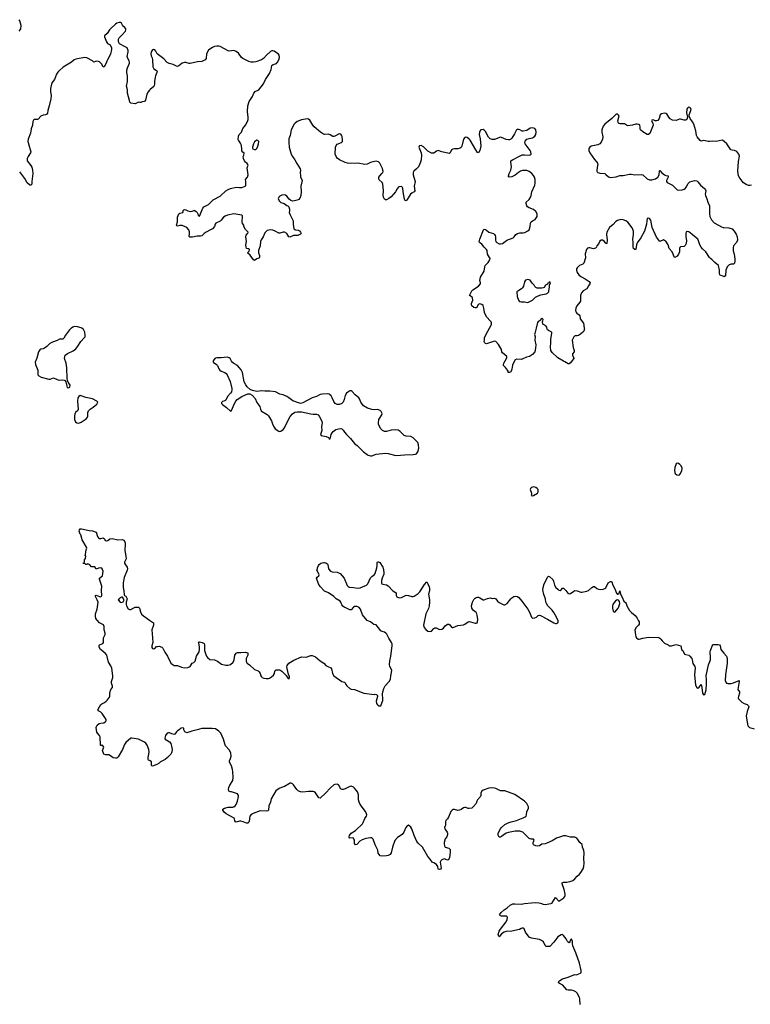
# Model space of a CAD drawing. Header units: inches. Extents: x 1933542 to 2138349, y 524876 to 666658.
# Tile 19 of 81: x 2017739 to 2030464, y 558234 to 575368. Entities that reach past the tile are written whole.
import ezdxf

# ---------------------------------------------------------------- set-up
doc = ezdxf.new("R2010")
doc.units = ezdxf.units.IN
doc.header["$MEASUREMENT"] = 0
for name, color, linetype in [('C0516', 7, 'Continuous'), ('C0517', 7, 'Continuous'), ('C0525', 7, 'Continuous'), ('C0526', 7, 'Continuous'), ('C0527', 7, 'Continuous'), ('C0536', 7, 'Continuous'), ('C0537', 7, 'Continuous')]:
    doc.layers.add(name, color=color, linetype=linetype)

msp = doc.modelspace()

# ---------------------------------------------------------------- linework, layer by layer
at = {"layer": 'C0516', "color": 6}
for points, elevation in [([(2018638, 570000), (2018609, 569971), (2018539, 569881), (2018510, 569829), (2018490, 569806), (2018430, 569811), (2018390, 569788), (2018310, 569758), (2018267, 569733), (2018210, 569681), (2018170, 569652), (2018150, 569643), (2018110, 569635), (2018090, 569623), (2018069, 569591), (2018040, 569480), (2018011, 569410), (2018013, 569370), (2018058, 569270), (2018054, 569190), (2018072, 569170), (2018114, 569150), (2018248, 569112), (2018270, 569112), (2018330, 569134), (2018390, 569105), (2018410, 569100), (2018430, 569097), (2018483, 569103), (2018516, 569096), (2018528, 569088), (2018544, 569064), (2018559, 568990), (2018568, 568970), (2018590, 568959), (2018610, 568976), (2018616, 569010), (2018582, 569062), (2018572, 569092), (2018566, 569126), (2018560, 569310), (2018548, 569390), (2018519, 569470), (2018523, 569510), (2018534, 569530), (2018570, 569560), (2018673, 569607), (2018717, 569643), (2018752, 569688), (2018804, 569770), (2018865, 569830), (2018877, 569850), (2018881, 569870), (2018873, 569933), (2018850, 569975), (2018819, 570000)], 300), ([(2020000, 562478), (2019985, 562485), (2019975, 562495), (2019975, 562530), (2019990, 562590), (2019993, 562630), (2019987, 562670), (2019962, 562742), (2019937, 562777), (2019915, 562795), (2019807, 562847), (2019690, 562867), (2019676, 562864), (2019588, 562792), (2019564, 562756), (2019530, 562667), (2019457, 562543), (2019430, 562517), (2019410, 562516), (2019370, 562525), (2019321, 562561), (2019290, 562574), (2019233, 562573), (2019205, 562585), (2019184, 562650), (2019202, 562710), (2019190, 562735), (2019170, 562744), (2019150, 562735), (2019146, 562746), (2019138, 562890), (2019130, 562910), (2019095, 562950), (2019084, 562970), (2019073, 563050), (2019078, 563070), (2019090, 563090), (2019122, 563118), (2019150, 563128), (2019206, 563134), (2019230, 563147), (2019243, 563170), (2019243, 563190), (2019235, 563210), (2019176, 563296), (2019150, 563318), (2019115, 563335), (2019103, 563350), (2019107, 563370), (2019155, 563450), (2019170, 563464), (2019214, 563486), (2019247, 563510), (2019267, 563530), (2019302, 563578), (2019307, 563593), (2019310, 563652), (2019324, 563710), (2019356, 563750), (2019358, 563770), (2019340, 563820), (2019338, 563850), (2019359, 563921), (2019362, 563950), (2019343, 564083), (2019325, 564125), (2019288, 564188), (2019258, 564310), (2019230, 564345), (2019148, 564410), (2019124, 564450), (2019121, 564470), (2019132, 564488), (2019185, 564515), (2019196, 564530), (2019197, 564610), (2019227, 564670), (2019230, 564690), (2019213, 564750), (2019212, 564810), (2019196, 564836), (2019130, 564875), (2019090, 564917), (2019066, 564950), (2019058, 564990), (2019062, 565030), (2019088, 565112), (2019105, 565230), (2019091, 565270), (2019059, 565330), (2019060, 565350), (2019070, 565355), (2019130, 565330), (2019150, 565327), (2019164, 565336), (2019171, 565350), (2019165, 565435), (2019167, 565513), (2019128, 565630), (2019132, 565650), (2019181, 565690), (2019190, 565730), (2019192, 565770), (2019174, 565814), (2019150, 565829), (2019114, 565826), (2019070, 565809), (2019048, 565848), (2018990, 565849), (2018960, 565880), (2018936, 565896), (2018922, 565898), (2018910, 565889), (2018890, 565889), (2018882, 565902), (2018847, 565907), (2018850, 565914), (2018862, 565918), (2018867, 565933), (2018869, 565970), (2018888, 565992), (2018889, 566030), (2018882, 566050), (2018883, 566063), (2018896, 566144), (2018908, 566170), (2018902, 566190), (2018830, 566318), (2018805, 566405), (2018790, 566415), (2018784, 566430), (2018775, 566470), (2018778, 566490), (2018790, 566507), (2018814, 566510), (2018950, 566478), (2019010, 566472), (2019070, 566450), (2019097, 566377), (2019114, 566354), (2019130, 566342), (2019150, 566340), (2019191, 566351), (2019214, 566334), (2019227, 566307), (2019250, 566298), (2019276, 566304), (2019310, 566332), (2019350, 566341), (2019450, 566316), (2019530, 566323), (2019551, 566310), (2019574, 566270), (2019579, 566250), (2019570, 566130), (2019590, 566030), (2019591, 565989), (2019567, 565930), (2019567, 565910), (2019580, 565880), (2019610, 565841), (2019614, 565810), (2019610, 565789), (2019557, 565663), (2019544, 565570), (2019542, 565490), (2019553, 565430), (2019557, 565357), (2019566, 565346), (2019590, 565336), (2019610, 565290), (2019591, 565230), (2019591, 565190), (2019599, 565170), (2019630, 565114), (2019650, 565103), (2019675, 565105), (2019725, 565135), (2019750, 565143), (2019810, 565144), (2019828, 565128), (2019842, 565062), (2019862, 565022), (2019893, 564993), (2020000, 564918)], 200)]:
    msp.add_lwpolyline(points, dxfattribs=dict(at, elevation=elevation))
for points, elevation in [([(2018790, 568827), (2018767, 568813), (2018754, 568786), (2018746, 568730), (2018755, 568585), (2018751, 568569), (2018710, 568530), (2018697, 568510), (2018691, 568469), (2018694, 568410), (2018710, 568373), (2018734, 568354), (2018770, 568347), (2018810, 568364), (2018882, 568410), (2018903, 568430), (2018918, 568450), (2018925, 568470), (2018927, 568530), (2018940, 568560), (2018968, 568592), (2019017, 568623), (2019083, 568677), (2019100, 568710), (2019085, 568730), (2019010, 568772), (2018891, 568791), (2018810, 568825)], 300), ([(2019510, 565319), (2019492, 565310), (2019483, 565297), (2019454, 565270), (2019492, 565232), (2019510, 565225), (2019540, 565240), (2019558, 565270), (2019530, 565318)], 200)]:
    msp.add_lwpolyline(points, close=True, dxfattribs=dict(at, elevation=elevation))
at = {"layer": 'C0517', "color": 6}
for points, elevation in [([(2017733, 575170), (2017749, 575190), (2017759, 575210), (2017765, 575265), (2017742, 575350), (2017730, 575368)], 200), ([(2020000, 574141), (2019975, 574110), (2019956, 574070), (2019930, 573969), (2019913, 573947), (2019870, 573939), (2019850, 573926), (2019830, 573925), (2019810, 573933), (2019750, 573905), (2019673, 573913), (2019658, 573930), (2019650, 573961), (2019619, 574090), (2019614, 574150), (2019601, 574210), (2019617, 574290), (2019615, 574390), (2019605, 574450), (2019607, 574490), (2019617, 574530), (2019651, 574610), (2019653, 574630), (2019646, 574650), (2019620, 574690), (2019614, 574710), (2019613, 574730), (2019628, 574808), (2019628, 574830), (2019610, 574876), (2019590, 574891), (2019477, 574950), (2019463, 574970), (2019458, 574990), (2019462, 575030), (2019472, 575050), (2019521, 575099), (2019581, 575170), (2019590, 575190), (2019587, 575210), (2019572, 575230), (2019545, 575250), (2019530, 575270), (2019510, 575309), (2019497, 575317), (2019470, 575322), (2019430, 575308), (2019405, 575290), (2019325, 575215), (2019303, 575190), (2019263, 575130), (2019215, 575090), (2019216, 575070), (2019250, 574981), (2019270, 574956), (2019314, 574930), (2019337, 574877), (2019338, 574850), (2019319, 574770), (2019270, 574669), (2019254, 574646), (2019251, 574630), (2019210, 574542), (2019190, 574555), (2019172, 574592), (2019130, 574634), (2019110, 574643), (2019074, 574646), (2019057, 574643), (2019030, 574628), (2019008, 574650), (2018910, 574704), (2018868, 574708), (2018718, 574682), (2018686, 574670), (2018643, 574630), (2018499, 574541), (2018430, 574485), (2018403, 574457), (2018381, 574419), (2018348, 574330), (2018298, 574270), (2018276, 574170), (2018278, 574110), (2018287, 574050), (2018282, 573990), (2018253, 573867), (2018228, 573790), (2018221, 573739), (2018210, 573724), (2018190, 573711), (2018150, 573705), (2018110, 573690), (2018061, 573639), (2018050, 573634), (2018007, 573633), (2017990, 573630), (2017979, 573621), (2017966, 573594), (2017961, 573530), (2017942, 573470), (2017929, 573391), (2017886, 573290), (2017882, 573250), (2017885, 573230), (2017907, 573170), (2017919, 573110), (2017933, 573070), (2017930, 573050), (2017888, 572990), (2017870, 572950), (2017870, 572910), (2017935, 572830), (2017950, 572801), (2017962, 572750), (2017966, 572690), (2017948, 572552), (2017950, 572508), (2017934, 572486), (2017914, 572486), (2017870, 572530), (2017826, 572606), (2017739, 572719)], 200), ([(2018819, 570000), (2018810, 570007), (2018746, 570026), (2018690, 570028), (2018662, 570018), (2018639, 570001), (2018638, 570000)], 300)]:
    msp.add_lwpolyline(points, dxfattribs=dict(at, elevation=elevation))
at = {"layer": 'C0525', "color": 6, "elevation": 200}
for points in [[(2027500, 558230), (2027495, 558330), (2027490, 558354), (2027447, 558430), (2027425, 558450), (2027390, 558470), (2027350, 558480), (2027290, 558481), (2027270, 558489), (2027199, 558570), (2027150, 558593), (2027125, 558610), (2027129, 558630), (2027145, 558650), (2027190, 558680), (2027290, 558708), (2027390, 558747), (2027410, 558752), (2027432, 558748), (2027449, 558751), (2027475, 558765), (2027505, 558775), (2027518, 558790), (2027518, 558822), (2027491, 558951), (2027426, 559130), (2027374, 559250), (2027366, 559294), (2027369, 559330), (2027350, 559375), (2027330, 559358), (2027321, 559319), (2027310, 559306), (2027290, 559317), (2027280, 559330), (2027255, 559375), (2027211, 559431), (2027190, 559448), (2027170, 559446), (2027110, 559406), (2027042, 559318), (2026970, 559242), (2026910, 559242), (2026890, 559255), (2026860, 559320), (2026826, 559346), (2026790, 559363), (2026650, 559385), (2026610, 559401), (2026550, 559490), (2026523, 559550), (2026510, 559558), (2026490, 559560), (2026470, 559553), (2026445, 559535), (2026310, 559510), (2026210, 559499), (2026176, 559490), (2026130, 559460), (2026090, 559409), (2026076, 559430), (2026074, 559450), (2026090, 559510), (2026110, 559542), (2026213, 559670), (2026229, 559710), (2026233, 559750), (2026218, 559770), (2026130, 559768), (2026113, 559773), (2026095, 559790), (2026127, 559833), (2026179, 559881), (2026230, 559913), (2026280, 559960), (2026330, 559981), (2026365, 559985), (2026470, 559978), (2026529, 559991), (2026654, 560000)], [(2026781, 560000), (2026810, 559994), (2026856, 559976), (2026892, 559972), (2026990, 559989), (2027010, 559996), (2027013, 560000)]]:
    msp.add_lwpolyline(points, dxfattribs=at)
at = {"layer": 'C0526', "color": 6, "elevation": 200}
for points in [[(2026733, 570000), (2026709, 569910), (2026706, 569890), (2026719, 569850), (2026711, 569790), (2026728, 569708), (2026725, 569650), (2026710, 569590), (2026670, 569543), (2026615, 569510), (2026565, 569495), (2026490, 569460), (2026470, 569455), (2026400, 569460), (2026371, 569449), (2026345, 569410), (2026323, 569357), (2026310, 569286), (2026298, 569250), (2026290, 569238), (2026270, 569226), (2026249, 569229), (2026249, 569250), (2026235, 569270), (2026198, 569318), (2026164, 569350), (2026163, 569370), (2026170, 569390), (2026218, 569470), (2026225, 569490), (2026222, 569510), (2026145, 569570), (2026137, 569590), (2026132, 569630), (2026077, 569717), (2026030, 569766), (2026010, 569773), (2025870, 569725), (2025850, 569734), (2025834, 569750), (2025829, 569770), (2025834, 569790), (2025833, 569830), (2025839, 569850), (2025890, 569950), (2025919, 570000)], [(2027572, 570000), (2027573, 569990), (2027566, 569950), (2027547, 569930), (2027505, 569895), (2027470, 569875), (2027450, 569867), (2027415, 569865), (2027401, 569859), (2027391, 569849), (2027362, 569790), (2027381, 569661), (2027397, 569610), (2027396, 569590), (2027366, 569554), (2027365, 569530), (2027387, 569490), (2027391, 569470), (2027360, 569440), (2027330, 569395), (2027310, 569382), (2027290, 569378), (2027236, 569416), (2027210, 569427), (2027110, 569485), (2027010, 569577), (2026988, 569610), (2026981, 569670), (2026990, 569750), (2026990, 569810), (2027009, 569910), (2027006, 569926), (2026997, 569937), (2026950, 569957), (2026934, 569970), (2026923, 569990), (2026921, 570000)], [(2020000, 564918), (2020068, 564870), (2020070, 564850), (2020067, 564830), (2020041, 564750), (2020054, 564614), (2020056, 564530), (2020041, 564470), (2020042, 564442), (2020050, 564427), (2020070, 564420), (2020090, 564428), (2020122, 564458), (2020137, 564463), (2020170, 564465), (2020212, 564452), (2020232, 564432), (2020265, 564365), (2020316, 564290), (2020370, 564173), (2020410, 564139), (2020430, 564132), (2020490, 564131), (2020559, 564099), (2020610, 564087), (2020670, 564094), (2020707, 564110), (2020745, 564170), (2020770, 564183), (2020794, 564206), (2020821, 564290), (2020864, 564370), (2020873, 564410), (2020873, 564453), (2020859, 564519), (2020852, 564530), (2020858, 564542), (2020870, 564544), (2020917, 564530), (2020951, 564511), (2020957, 564490), (2020960, 564390), (2020979, 564319), (2020991, 564291), (2021010, 564267), (2021050, 564233), (2021130, 564227), (2021183, 564203), (2021230, 564169), (2021256, 564156), (2021330, 564138), (2021370, 564134), (2021410, 564149), (2021457, 564190), (2021473, 564230), (2021485, 564310), (2021496, 564330), (2021510, 564344), (2021530, 564354), (2021550, 564356), (2021590, 564355), (2021670, 564362), (2021690, 564359), (2021710, 564350), (2021715, 564330), (2021712, 564310), (2021686, 564250), (2021682, 564210), (2021690, 564184), (2021700, 564170), (2021742, 564142), (2021830, 564061), (2021890, 564035), (2021910, 564021), (2021929, 563990), (2021940, 563950), (2021952, 563932), (2021964, 563924), (2021991, 563911), (2022030, 563903), (2022070, 563905), (2022090, 563912), (2022124, 563930), (2022160, 563960), (2022174, 563990), (2022181, 564030), (2022190, 564042), (2022208, 564052), (2022250, 564057), (2022272, 564052), (2022306, 564030), (2022378, 563958), (2022410, 563911), (2022423, 563903), (2022430, 563892), (2022436, 563930), (2022414, 563994), (2022393, 564107), (2022400, 564130), (2022429, 564171), (2022515, 564225), (2022650, 564280), (2022730, 564276), (2022790, 564299), (2022810, 564304), (2022830, 564302), (2022890, 564281), (2022970, 564213), (2023035, 564170), (2023073, 564130), (2023107, 564110), (2023156, 564090), (2023172, 564070), (2023185, 563990), (2023210, 563948), (2023350, 563849), (2023398, 563838), (2023408, 563828), (2023420, 563800), (2023437, 563777), (2023490, 563730), (2023510, 563720), (2023570, 563714), (2023730, 563648), (2023910, 563628), (2023930, 563630), (2023948, 563628), (2023960, 563620), (2023968, 563608), (2023970, 563590), (2023948, 563510), (2023951, 563471), (2023970, 563446), (2023990, 563431), (2024010, 563426), (2024029, 563431), (2024037, 563443), (2024061, 563519), (2024065, 563550), (2024059, 563630), (2024065, 563670), (2024082, 563730), (2024106, 563774), (2024176, 563850), (2024196, 563890), (2024201, 563950), (2024215, 564010), (2024219, 564050), (2024187, 564110), (2024177, 564150), (2024184, 564210), (2024204, 564290), (2024228, 564470), (2024225, 564505), (2024216, 564530), (2024167, 564607), (2024133, 564673), (2024114, 564694), (2024090, 564710), (2024050, 564720), (2024030, 564731), (2023950, 564835), (2023904, 564844), (2023850, 564888), (2023790, 564916), (2023711, 565011), (2023673, 565110), (2023650, 565140), (2023630, 565151), (2023610, 565156), (2023570, 565156), (2023550, 565147), (2023510, 565099), (2023490, 565098), (2023430, 565130), (2023390, 565143), (2023365, 565165), (2023347, 565187), (2023334, 565230), (2023320, 565250), (2023250, 565290), (2023208, 565328), (2023116, 565396), (2023050, 565426), (2022970, 565502), (2022944, 565550), (2022909, 565650), (2022918, 565670), (2022948, 565690), (2022955, 565710), (2022922, 565782), (2022906, 565790), (2022922, 565798), (2022928, 565812), (2022928, 565828), (2022943, 565870), (2022957, 565890), (2022984, 565910), (2023030, 565925), (2023050, 565925), (2023070, 565918), (2023090, 565906), (2023103, 565890), (2023116, 565810), (2023150, 565773), (2023182, 565762), (2023270, 565756), (2023320, 565730), (2023389, 565650), (2023444, 565524), (2023470, 565496), (2023491, 565491), (2023550, 565490), (2023630, 565478), (2023670, 565483), (2023710, 565498), (2023782, 565530), (2023802, 565550), (2023850, 565656), (2023870, 565680), (2023913, 565707), (2023928, 565730), (2023959, 565830), (2023964, 565870), (2023962, 565918), (2023970, 565936), (2023990, 565936), (2024010, 565921), (2024064, 565844), (2024070, 565830), (2024083, 565750), (2024080, 565720), (2024050, 565650), (2024041, 565610), (2024038, 565570), (2024042, 565562), (2024049, 565549), (2024063, 565543), (2024130, 565532), (2024156, 565516), (2024238, 565430), (2024293, 565393), (2024296, 565350), (2024307, 565327), (2024350, 565306), (2024386, 565314), (2024470, 565353), (2024510, 565350), (2024570, 565328), (2024590, 565328), (2024610, 565336), (2024677, 565383), (2024708, 565412), (2024790, 565540), (2024830, 565586), (2024850, 565551), (2024870, 565501), (2024877, 565470), (2024874, 565430), (2024861, 565370), (2024877, 565270), (2024877, 565230), (2024869, 565170), (2024856, 565124), (2024813, 565027), (2024770, 564830), (2024782, 564790), (2024810, 564755), (2024850, 564729), (2024890, 564724), (2024910, 564730), (2024950, 564772), (2024970, 564784), (2024990, 564784), (2025050, 564758), (2025090, 564763), (2025118, 564782), (2025150, 564818), (2025190, 564851), (2025211, 564850), (2025230, 564836), (2025259, 564799), (2025271, 564791), (2025290, 564790), (2025372, 564828), (2025470, 564840), (2025492, 564850), (2025550, 564889), (2025567, 564893), (2025590, 564890), (2025670, 564867), (2025690, 564866), (2025706, 564874), (2025712, 564888), (2025716, 564930), (2025708, 565008), (2025702, 565030), (2025688, 565050), (2025642, 565090), (2025625, 565110), (2025614, 565130), (2025609, 565170), (2025625, 565230), (2025650, 565276), (2025670, 565302), (2025690, 565316), (2025710, 565319), (2025730, 565318), (2025750, 565310), (2025810, 565273), (2025830, 565274), (2025884, 565296), (2025930, 565307), (2025970, 565297), (2026010, 565300), (2026030, 565291), (2026061, 565250), (2026088, 565228), (2026150, 565195), (2026170, 565187), (2026190, 565185), (2026230, 565209), (2026290, 565290), (2026312, 565310), (2026347, 565330), (2026370, 565337), (2026410, 565333), (2026430, 565316), (2026484, 565250), (2026587, 565110), (2026616, 565056), (2026650, 564974), (2026662, 564962), (2026676, 564956), (2026710, 564957), (2026738, 564970), (2026770, 564998), (2026790, 565006), (2026810, 565000), (2026930, 564939), (2027044, 564870), (2027070, 564862), (2027090, 564862), (2027112, 564870), (2027120, 564890), (2027115, 564910), (2027087, 564970), (2027041, 565050), (2027011, 565091), (2026938, 565170), (2026912, 565210), (2026905, 565230), (2026896, 565290), (2026868, 565368), (2026850, 565449), (2026853, 565490), (2026873, 565550), (2026910, 565615), (2026930, 565667), (2026941, 565679), (2026950, 565685), (2026970, 565673), (2027025, 565625), (2027037, 565597), (2027053, 565530), (2027077, 565490), (2027110, 565458), (2027130, 565442), (2027150, 565435), (2027170, 565447), (2027190, 565475), (2027210, 565476), (2027250, 565437), (2027288, 565388), (2027310, 565379), (2027330, 565382), (2027390, 565425), (2027410, 565433), (2027450, 565432), (2027510, 565409), (2027530, 565406), (2027618, 565422), (2027645, 565435), (2027705, 565490), (2027730, 565506), (2027750, 565506), (2027790, 565470), (2027817, 565457), (2027850, 565451), (2027901, 565459), (2027930, 565470), (2027950, 565484), (2027990, 565570), (2028030, 565593), (2028042, 565590), (2028050, 565585), (2028068, 565530), (2028104, 565464), (2028131, 565390), (2028150, 565366), (2028158, 565370), (2028178, 565390), (2028188, 565410), (2028190, 565432), (2028201, 565370), (2028230, 565321), (2028263, 565250), (2028290, 565225), (2028299, 565210), (2028314, 565170), (2028358, 565090), (2028393, 565050), (2028458, 564998), (2028493, 564953), (2028519, 564910), (2028525, 564890), (2028526, 564850), (2028516, 564830), (2028474, 564790), (2028455, 564750), (2028463, 564663), (2028470, 564630), (2028482, 564610), (2028510, 564590), (2028530, 564590), (2028590, 564606), (2028690, 564621), (2028870, 564615), (2028890, 564606), (2028908, 564590), (2028930, 564560), (2028970, 564521), (2029030, 564491), (2029050, 564475), (2029070, 564471), (2029090, 564473), (2029170, 564493), (2029251, 564470), (2029264, 564410), (2029291, 564390), (2029319, 564330), (2029339, 564319), (2029390, 564308), (2029410, 564295), (2029445, 564250), (2029453, 564230), (2029462, 564162), (2029495, 564115), (2029504, 564090), (2029494, 563970), (2029506, 563790), (2029530, 563750), (2029550, 563738), (2029570, 563751), (2029610, 563797), (2029621, 563750), (2029629, 563650), (2029650, 563618), (2029670, 563625), (2029692, 563708), (2029702, 563810), (2029703, 563890), (2029693, 563950), (2029737, 564143), (2029770, 564230), (2029772, 564268), (2029765, 564370), (2029770, 564392), (2029810, 564494), (2029822, 564498), (2029902, 564498), (2029928, 564488), (2029937, 564470), (2029949, 564410), (2030000, 564347)], [(2027013, 560000), (2027070, 560095), (2027130, 560027), (2027216, 560090), (2027232, 560110), (2027238, 560130), (2027237, 560150), (2027219, 560230), (2027184, 560330), (2027189, 560350), (2027210, 560357), (2027270, 560361), (2027343, 560377), (2027370, 560387), (2027410, 560415), (2027450, 560465), (2027490, 560500), (2027510, 560527), (2027551, 560590), (2027565, 560630), (2027572, 560690), (2027564, 560770), (2027570, 560870), (2027563, 560910), (2027540, 560970), (2027533, 561013), (2027493, 561050), (2027462, 561102), (2027443, 561123), (2027410, 561140), (2027330, 561145), (2027250, 561167), (2027210, 561165), (2027090, 561123), (2027010, 561077), (2026922, 561038), (2026890, 561028), (2026830, 561020), (2026790, 560994), (2026752, 560988), (2026730, 560992), (2026690, 561010), (2026680, 561030), (2026682, 561050), (2026697, 561090), (2026690, 561108), (2026649, 561109), (2026610, 561122), (2026502, 561230), (2026449, 561249), (2026370, 561250), (2026250, 561226), (2026209, 561211), (2026130, 561154), (2026110, 561145), (2026090, 561144), (2026070, 561178), (2026070, 561210), (2026110, 561288), (2026130, 561312), (2026190, 561363), (2026245, 561390), (2026301, 561410), (2026390, 561430), (2026510, 561477), (2026544, 561496), (2026557, 561510), (2026564, 561530), (2026569, 561590), (2026601, 561639), (2026603, 561670), (2026569, 561729), (2026530, 561772), (2026364, 561884), (2026190, 561947), (2026110, 561952), (2026030, 561990), (2026010, 561995), (2025970, 562000), (2025910, 561995), (2025810, 561958), (2025784, 561936), (2025773, 561910), (2025770, 561870), (2025764, 561850), (2025710, 561794), (2025699, 561770), (2025690, 561729), (2025639, 561670), (2025615, 561650), (2025570, 561641), (2025550, 561642), (2025510, 561658), (2025490, 561660), (2025470, 561655), (2025430, 561624), (2025398, 561610), (2025368, 561608), (2025310, 561625), (2025290, 561624), (2025270, 561612), (2025249, 561590), (2025209, 561491), (2025190, 561462), (2025160, 561430), (2025155, 561410), (2025155, 561350), (2025139, 561310), (2025143, 561290), (2025153, 561273), (2025185, 561230), (2025192, 561210), (2025192, 561190), (2025181, 561150), (2025149, 561111), (2025130, 561050), (2025129, 561029), (2025136, 560990), (2025150, 560971), (2025211, 560950), (2025235, 560930), (2025237, 560877), (2025227, 560790), (2025210, 560749), (2025190, 560742), (2025150, 560759), (2025130, 560763), (2025091, 560750), (2025071, 560730), (2025064, 560710), (2025078, 560602), (2025070, 560586), (2025050, 560578), (2025030, 560588), (2025023, 560630), (2024996, 560670), (2024950, 560697), (2024930, 560704), (2024890, 560759), (2024845, 560805), (2024754, 560970), (2024681, 561041), (2024658, 561070), (2024610, 561169), (2024568, 561290), (2024550, 561318), (2024510, 561349), (2024490, 561341), (2024467, 561313), (2024430, 561230), (2024398, 561190), (2024321, 561139), (2024274, 561086), (2024231, 560970), (2024210, 560870), (2024190, 560844), (2024155, 560825), (2024130, 560818), (2024050, 560811), (2024020, 560820), (2023999, 560839), (2023985, 560865), (2023975, 560915), (2023928, 561009), (2023894, 561110), (2023870, 561130), (2023850, 561131), (2023770, 561118), (2023702, 561098), (2023664, 561076), (2023610, 561015), (2023587, 561007), (2023572, 561032), (2023568, 561088), (2023561, 561110), (2023550, 561123), (2023530, 561129), (2023490, 561124), (2023475, 561130), (2023475, 561150), (2023482, 561170), (2023512, 561210), (2023590, 561260), (2023707, 561373), (2023723, 561397), (2023750, 561468), (2023780, 561510), (2023783, 561530), (2023778, 561550), (2023760, 561590), (2023670, 561714), (2023650, 561750), (2023641, 561790), (2023637, 561877), (2023622, 561930), (2023601, 561961), (2023570, 561994), (2023550, 562012), (2023510, 562032), (2023490, 562027), (2023410, 561982), (2023373, 561973), (2023353, 561973), (2023326, 561986), (2023308, 562030), (2023290, 562053), (2023270, 562063), (2023230, 562062), (2023210, 562052), (2023150, 562002), (2023066, 561910), (2022970, 561821), (2022950, 561829), (2022890, 561912), (2022870, 561930), (2022850, 561939), (2022770, 561939), (2022670, 561925), (2022630, 561931), (2022610, 561940), (2022590, 561950), (2022566, 561970), (2022510, 562052), (2022492, 562070), (2022470, 562084), (2022450, 562081), (2022350, 562023), (2022301, 562010), (2022256, 561990), (2022203, 561950), (2022119, 561810), (2022105, 561750), (2022077, 561690), (2022070, 561610), (2022059, 561601), (2022030, 561597), (2021930, 561601), (2021804, 561556), (2021770, 561539), (2021750, 561510), (2021738, 561422), (2021730, 561406), (2021710, 561388), (2021690, 561385), (2021630, 561412), (2021590, 561420), (2021570, 561419), (2021510, 561403), (2021495, 561410), (2021487, 561427), (2021483, 561463), (2021475, 561475), (2021334, 561550), (2021298, 561578), (2021278, 561610), (2021278, 561630), (2021308, 561650), (2021370, 561663), (2021450, 561664), (2021470, 561671), (2021490, 561688), (2021509, 561710), (2021535, 561770), (2021549, 561849), (2021549, 561870), (2021535, 561895), (2021430, 561929), (2021410, 561929), (2021384, 561944), (2021377, 561970), (2021384, 562010), (2021398, 562050), (2021450, 562130), (2021458, 562182), (2021450, 562286), (2021443, 562323), (2021426, 562386), (2021396, 562450), (2021395, 562470), (2021411, 562509), (2021420, 562550), (2021414, 562610), (2021385, 562665), (2021325, 562730), (2021310, 562769), (2021291, 562850), (2021243, 562950), (2021208, 562990), (2021147, 563027), (2021090, 563036), (2020910, 563034), (2020830, 563010), (2020738, 562990), (2020670, 562962), (2020650, 562958), (2020616, 562976), (2020598, 563010), (2020596, 563036), (2020586, 563046), (2020550, 563039), (2020532, 563030), (2020514, 563010), (2020490, 562995), (2020470, 562975), (2020444, 562936), (2020432, 562930), (2020390, 562941), (2020350, 562960), (2020330, 562961), (2020310, 562954), (2020280, 562910), (2020268, 562868), (2020274, 562850), (2020299, 562830), (2020350, 562802), (2020372, 562772), (2020385, 562725), (2020392, 562670), (2020390, 562630), (2020382, 562610), (2020370, 562590), (2020314, 562530), (2020270, 562492), (2020190, 562453), (2020168, 562432), (2020130, 562410), (2020050, 562381), (2020043, 562383), (2020036, 562396), (2020032, 562452), (2020013, 562473), (2020000, 562478)], [(2026654, 560000), (2026730, 560005), (2026780, 560000), (2026781, 560000)]]:
    msp.add_lwpolyline(points, dxfattribs=at)
at = {"layer": 'C0526', "color": 6}
for points, elevation in [([(2021350, 569494), (2021250, 569483), (2021170, 569486), (2021150, 569481), (2021136, 569470), (2021109, 569430), (2021109, 569409), (2021167, 569370), (2021186, 569350), (2021210, 569290), (2021227, 569267), (2021250, 569249), (2021310, 569228), (2021335, 569210), (2021350, 569189), (2021407, 569070), (2021435, 568950), (2021435, 568925), (2021426, 568890), (2021412, 568868), (2021360, 568810), (2021332, 568748), (2021310, 568736), (2021270, 568725), (2021252, 568708), (2021254, 568690), (2021270, 568670), (2021339, 568619), (2021410, 568553), (2021430, 568567), (2021479, 568690), (2021503, 568730), (2021524, 568756), (2021610, 568812), (2021670, 568842), (2021710, 568856), (2021750, 568857), (2021790, 568834), (2021839, 568779), (2021870, 568706), (2021919, 568639), (2021931, 568590), (2021944, 568564), (2021953, 568553), (2022050, 568496), (2022074, 568474), (2022125, 568390), (2022150, 568320), (2022170, 568279), (2022190, 568251), (2022250, 568207), (2022270, 568202), (2022290, 568208), (2022330, 568238), (2022350, 568268), (2022418, 568410), (2022450, 568465), (2022490, 568510), (2022530, 568537), (2022570, 568547), (2022650, 568546), (2022810, 568508), (2022850, 568503), (2022910, 568505), (2022936, 568490), (2022954, 568470), (2023004, 568384), (2023005, 568350), (2022995, 568290), (2023003, 568217), (2022976, 568150), (2022990, 568134), (2023077, 568117), (2023115, 568095), (2023125, 568085), (2023130, 568072), (2023147, 568073), (2023165, 568150), (2023180, 568180), (2023198, 568202), (2023246, 568234), (2023290, 568250), (2023330, 568254), (2023350, 568246), (2023370, 568228), (2023395, 568190), (2023430, 568150), (2023502, 568082), (2023570, 567991), (2023618, 567958), (2023726, 567850), (2023790, 567801), (2023811, 567791), (2023850, 567780), (2023870, 567780), (2023950, 567806), (2024110, 567824), (2024157, 567817), (2024290, 567782), (2024370, 567789), (2024443, 567797), (2024590, 567800), (2024630, 567807), (2024650, 567816), (2024675, 567850), (2024693, 567910), (2024687, 567970), (2024671, 568010), (2024656, 568030), (2024591, 568090), (2024550, 568113), (2024470, 568122), (2024435, 568135), (2024410, 568154), (2024357, 568210), (2024330, 568224), (2024291, 568229), (2024210, 568223), (2024130, 568201), (2024090, 568204), (2024060, 568220), (2024031, 568250), (2024005, 568290), (2023990, 568330), (2023988, 568350), (2023996, 568410), (2024048, 568490), (2024051, 568510), (2024048, 568528), (2024037, 568550), (2024015, 568570), (2023990, 568581), (2023970, 568584), (2023910, 568578), (2023870, 568583), (2023798, 568610), (2023729, 568649), (2023678, 568710), (2023658, 568770), (2023645, 568790), (2023582, 568842), (2023530, 568899), (2023510, 568909), (2023490, 568907), (2023470, 568897), (2023432, 568868), (2023410, 568830), (2023390, 568759), (2023370, 568715), (2023350, 568687), (2023310, 568670), (2023270, 568673), (2023231, 568691), (2023210, 568724), (2023184, 568790), (2023163, 568823), (2023130, 568851), (2023097, 568857), (2023010, 568851), (2022970, 568843), (2022910, 568811), (2022830, 568785), (2022670, 568703), (2022630, 568692), (2022610, 568695), (2022497, 568737), (2022425, 568790), (2022391, 568810), (2022330, 568838), (2022270, 568852), (2022192, 568892), (2022098, 568902), (2022010, 568903), (2021950, 568912), (2021870, 568900), (2021796, 568916), (2021755, 568935), (2021701, 568981), (2021676, 569016), (2021650, 569067), (2021619, 569230), (2021596, 569276), (2021570, 569311), (2021531, 569350), (2021470, 569383), (2021444, 569404), (2021426, 569426), (2021402, 569470), (2021386, 569486)], 300), ([(2029190, 567653), (2029170, 567639), (2029150, 567578), (2029146, 567530), (2029148, 567490), (2029155, 567470), (2029181, 567450), (2029210, 567441), (2029230, 567446), (2029250, 567470), (2029270, 567521), (2029277, 567550), (2029276, 567570), (2029255, 567610), (2029236, 567630), (2029210, 567647)], 300), ([(2026690, 567239), (2026650, 567227), (2026634, 567210), (2026632, 567190), (2026654, 567130), (2026653, 567107), (2026646, 567090), (2026665, 567085), (2026690, 567089), (2026758, 567130), (2026771, 567150), (2026766, 567190), (2026751, 567210), (2026726, 567230)], 300), ([(2028150, 565275), (2028130, 565267), (2028091, 565229), (2028069, 565191), (2028062, 565170), (2028062, 565130), (2028075, 565075), (2028090, 565056), (2028110, 565064), (2028163, 565130), (2028175, 565150), (2028188, 565190), (2028190, 565210), (2028184, 565244), (2028170, 565265)], 200)]:
    msp.add_lwpolyline(points, close=True, dxfattribs=dict(at, elevation=elevation))
at = {"layer": 'C0527', "color": 6, "elevation": 200}
for points in [[(2025919, 570000), (2025942, 570038), (2025955, 570070), (2025954, 570094), (2025948, 570110), (2025932, 570130), (2025872, 570190), (2025850, 570230), (2025833, 570270), (2025825, 570350), (2025810, 570392), (2025789, 570410), (2025770, 570420), (2025750, 570423), (2025725, 570410), (2025700, 570360), (2025690, 570353), (2025670, 570353), (2025650, 570361), (2025615, 570390), (2025606, 570410), (2025606, 570430), (2025630, 570490), (2025626, 570526), (2025618, 570538), (2025574, 570570), (2025616, 570650), (2025630, 570665), (2025732, 570730), (2025766, 570770), (2025766, 570790), (2025755, 570830), (2025766, 570890), (2025830, 570990), (2025838, 571070), (2025846, 571090), (2025897, 571143), (2025926, 571190), (2025930, 571210), (2025922, 571230), (2025887, 571287), (2025880, 571350), (2025870, 571370), (2025826, 571410), (2025790, 571462), (2025748, 571488), (2025744, 571504), (2025750, 571550), (2025817, 571710), (2025830, 571720), (2025850, 571719), (2025870, 571708), (2025910, 571671), (2025990, 571645), (2026009, 571629), (2026020, 571610), (2026026, 571590), (2026026, 571530), (2026033, 571510), (2026049, 571490), (2026090, 571470), (2026113, 571467), (2026148, 571472), (2026192, 571510), (2026224, 571530), (2026335, 571570), (2026353, 571587), (2026382, 571630), (2026410, 571649), (2026450, 571658), (2026510, 571657), (2026535, 571665), (2026590, 571692), (2026610, 571710), (2026619, 571730), (2026628, 571770), (2026633, 571827), (2026646, 571850), (2026670, 571868), (2026714, 571890), (2026750, 571946), (2026753, 571990), (2026730, 572032), (2026690, 572065), (2026610, 572095), (2026584, 572110), (2026569, 572130), (2026557, 572170), (2026561, 572190), (2026610, 572237), (2026632, 572270), (2026648, 572310), (2026660, 572370), (2026710, 572486), (2026715, 572525), (2026714, 572590), (2026705, 572630), (2026690, 572656), (2026661, 572690), (2026610, 572726), (2026570, 572742), (2026530, 572746), (2026498, 572742), (2026461, 572730), (2026429, 572711), (2026370, 572661), (2026310, 572632), (2026265, 572625), (2026255, 572635), (2026253, 572650), (2026264, 572690), (2026292, 572748), (2026307, 572810), (2026290, 572890), (2026295, 572910), (2026323, 572930), (2026430, 572989), (2026490, 573014), (2026530, 573019), (2026610, 573011), (2026630, 573015), (2026649, 573030), (2026640, 573070), (2026630, 573090), (2026541, 573210), (2026535, 573230), (2026543, 573257), (2026572, 573288), (2026610, 573302), (2026670, 573313), (2026690, 573322), (2026710, 573342), (2026726, 573370), (2026732, 573410), (2026727, 573450), (2026710, 573472), (2026670, 573485), (2026630, 573482), (2026570, 573439), (2026510, 573426), (2026488, 573428), (2026450, 573453), (2026430, 573459), (2026403, 573457), (2026389, 573450), (2026359, 573381), (2026311, 573309), (2026290, 573288), (2026270, 573278), (2026250, 573275), (2026210, 573282), (2026130, 573320), (2026110, 573322), (2026010, 573284), (2025970, 573282), (2025950, 573287), (2025930, 573297), (2025905, 573325), (2025850, 573422), (2025830, 573448), (2025810, 573459), (2025771, 573450), (2025754, 573430), (2025745, 573410), (2025742, 573370), (2025756, 573296), (2025770, 573170), (2025750, 573089), (2025730, 573049), (2025710, 573059), (2025681, 573101), (2025587, 573270), (2025570, 573290), (2025530, 573318), (2025510, 573323), (2025490, 573317), (2025470, 573289), (2025442, 573170), (2025430, 573146), (2025410, 573130), (2025370, 573119), (2025310, 573123), (2025283, 573117), (2025259, 573101), (2025235, 573050), (2025218, 573042), (2025090, 573070), (2025030, 573092), (2024999, 573081), (2024950, 573046), (2024930, 573043), (2024913, 573047), (2024850, 573081), (2024770, 573156), (2024730, 573176), (2024705, 573175), (2024695, 573165), (2024691, 573150), (2024734, 573050), (2024739, 573010), (2024732, 572930), (2024720, 572890), (2024682, 572810), (2024650, 572770), (2024606, 572730), (2024593, 572707), (2024592, 572670), (2024622, 572570), (2024624, 572550), (2024612, 572470), (2024620, 572390), (2024608, 572372), (2024569, 572351), (2024548, 572332), (2024490, 572238), (2024470, 572215), (2024450, 572224), (2024443, 572243), (2024415, 572370), (2024410, 572434), (2024404, 572450), (2024390, 572464), (2024350, 572460), (2024330, 572447), (2024313, 572427), (2024284, 572370), (2024210, 572284), (2024170, 572255), (2024130, 572236), (2024110, 572235), (2024090, 572245), (2024077, 572277), (2024071, 572310), (2024076, 572396), (2024065, 572505), (2024054, 572534), (2024002, 572582), (2023992, 572610), (2023996, 572630), (2024009, 572650), (2024049, 572690), (2024062, 572710), (2024069, 572730), (2024066, 572750), (2024058, 572778), (2024012, 572872), (2023990, 572896), (2023950, 572904), (2023890, 572896), (2023850, 572883), (2023790, 572854), (2023750, 572846), (2023630, 572869), (2023504, 572864), (2023450, 572870), (2023410, 572883), (2023309, 572930), (2023270, 572960), (2023248, 572990), (2023235, 573030), (2023240, 573150), (2023250, 573179), (2023270, 573202), (2023341, 573230), (2023359, 573250), (2023362, 573270), (2023353, 573333), (2023341, 573361), (2023330, 573376), (2023310, 573382), (2023301, 573379), (2023230, 573340), (2023210, 573334), (2023190, 573337), (2023144, 573364), (2023114, 573374), (2023050, 573371), (2023030, 573377), (2022978, 573410), (2022870, 573503), (2022846, 573530), (2022790, 573617), (2022770, 573635), (2022750, 573642), (2022650, 573624), (2022570, 573594), (2022536, 573570), (2022518, 573550), (2022469, 573451), (2022447, 573353), (2022428, 573292), (2022425, 573230), (2022435, 573150), (2022467, 573027), (2022490, 572985), (2022533, 572930), (2022566, 572866), (2022626, 572770), (2022630, 572750), (2022622, 572710), (2022627, 572650), (2022630, 572630), (2022653, 572590), (2022658, 572570), (2022637, 572470), (2022644, 572370), (2022637, 572310), (2022617, 572263), (2022598, 572242), (2022570, 572227), (2022525, 572215), (2022490, 572211), (2022461, 572221), (2022430, 572244), (2022390, 572297), (2022370, 572313), (2022350, 572318), (2022307, 572313), (2022270, 572296), (2022250, 572278), (2022242, 572250), (2022266, 572210), (2022289, 572189), (2022348, 572168), (2022390, 572136), (2022410, 572126), (2022426, 572110), (2022441, 572070), (2022440, 572040), (2022431, 572010), (2022448, 571970), (2022503, 571870), (2022502, 571810), (2022515, 571730), (2022530, 571715), (2022542, 571710), (2022590, 571705), (2022610, 571693), (2022630, 571670), (2022639, 571650), (2022637, 571643), (2022630, 571635), (2022585, 571615), (2022510, 571610), (2022444, 571584), (2022428, 571588), (2022390, 571648), (2022350, 571670), (2022330, 571670), (2022270, 571655), (2022250, 571655), (2022190, 571690), (2022150, 571706), (2022110, 571710), (2022050, 571700), (2022030, 571685), (2022010, 571658), (2021981, 571590), (2021944, 571536), (2021933, 571510), (2021925, 571430), (2021898, 571350), (2021901, 571310), (2021914, 571266), (2021913, 571227), (2021903, 571217), (2021870, 571209), (2021830, 571179), (2021810, 571189), (2021753, 571273), (2021709, 571310), (2021738, 571342), (2021741, 571361), (2021740, 571370), (2021730, 571378), (2021710, 571381), (2021690, 571389), (2021682, 571410), (2021676, 571450), (2021688, 571510), (2021680, 571590), (2021682, 571618), (2021698, 571642), (2021712, 571650), (2021718, 571670), (2021670, 571717), (2021643, 571770), (2021641, 571790), (2021619, 571819), (2021615, 571850), (2021622, 571942), (2021617, 571957), (2021606, 571966), (2021467, 571987), (2021356, 571964), (2021315, 571950), (2021289, 571930), (2021250, 571877), (2021230, 571860), (2021156, 571830), (2021144, 571810), (2021133, 571770), (2021095, 571730), (2021065, 571710), (2020987, 571673), (2020953, 571647), (2020914, 571606), (2020890, 571599), (2020830, 571603), (2020750, 571585), (2020705, 571585), (2020693, 571593), (2020699, 571650), (2020696, 571676), (2020684, 571710), (2020651, 571751), (2020570, 571787), (2020530, 571789), (2020490, 571775), (2020478, 571778), (2020469, 571790), (2020488, 571852), (2020490, 571930), (2020510, 571990), (2020530, 572004), (2020578, 572010), (2020589, 572031), (2020589, 572050), (2020599, 572061), (2020610, 572067), (2020630, 572062), (2020670, 572039), (2020710, 572030), (2020744, 572036), (2020770, 572048), (2020790, 572045), (2020810, 572030), (2020828, 572010), (2020840, 571990), (2020850, 571962), (2020870, 571951), (2020890, 571991), (2020910, 572050), (2020930, 572090), (2020948, 572110), (2021030, 572150), (2021110, 572231), (2021230, 572295), (2021329, 572391), (2021370, 572415), (2021410, 572432), (2021512, 572452), (2021570, 572446), (2021608, 572450), (2021664, 572470), (2021675, 572485), (2021677, 572550), (2021670, 572590), (2021709, 572630), (2021721, 572670), (2021703, 572790), (2021717, 572837), (2021714, 572850), (2021703, 572863), (2021670, 572889), (2021653, 572910), (2021635, 572950), (2021633, 572987), (2021644, 573010), (2021648, 573048), (2021623, 573063), (2021610, 573086), (2021609, 573130), (2021595, 573195), (2021582, 573222), (2021550, 573269), (2021546, 573286), (2021550, 573342), (2021562, 573370), (2021605, 573410), (2021627, 573473), (2021670, 573535), (2021704, 573596), (2021716, 573630), (2021721, 573670), (2021705, 573770), (2021711, 573870), (2021737, 573943), (2021796, 574030), (2021816, 574090), (2021840, 574120), (2021902, 574150), (2021986, 574250), (2022023, 574330), (2022091, 574430), (2022116, 574504), (2022129, 574571), (2022151, 574589), (2022212, 574608), (2022232, 574628), (2022254, 574670), (2022264, 574710), (2022260, 574750), (2022247, 574770), (2022170, 574819), (2022150, 574826), (2022130, 574826), (2022110, 574814), (2022039, 574750), (2021984, 574690), (2021951, 574669), (2021850, 574632), (2021814, 574626), (2021770, 574628), (2021730, 574638), (2021627, 574690), (2021604, 574710), (2021550, 574786), (2021510, 574816), (2021470, 574830), (2021390, 574822), (2021370, 574826), (2021230, 574901), (2021208, 574908), (2021170, 574908), (2021130, 574899), (2021096, 574884), (2021050, 574856), (2021030, 574838), (2020990, 574776), (2020984, 574690), (2020972, 574670), (2020958, 574662), (2020910, 574641), (2020836, 574636), (2020710, 574607), (2020690, 574605), (2020630, 574623), (2020610, 574622), (2020569, 574610), (2020510, 574565), (2020490, 574556), (2020470, 574558), (2020410, 574591), (2020345, 574605), (2020310, 574621), (2020250, 574686), (2020154, 574754), (2020135, 574775), (2020110, 574820), (2020090, 574845), (2020070, 574852), (2020062, 574850), (2020050, 574844), (2020031, 574810), (2020025, 574770), (2020030, 574738), (2020045, 574705), (2020054, 574670), (2020057, 574550), (2020074, 574514), (2020122, 574482), (2020133, 574470), (2020130, 574450), (2020103, 574390), (2020098, 574370), (2020088, 574290), (2020088, 574250), (2020081, 574219), (2020074, 574206), (2020010, 574153), (2020000, 574141)], [(2030000, 573255), (2029971, 573269), (2029870, 573246), (2029810, 573256), (2029753, 573247), (2029732, 573248), (2029656, 573264), (2029610, 573255), (2029590, 573264), (2029538, 573330), (2029527, 573350), (2029513, 573433), (2029478, 573550), (2029458, 573590), (2029416, 573650), (2029397, 573690), (2029398, 573710), (2029427, 573790), (2029431, 573810), (2029422, 573830), (2029410, 573840), (2029390, 573843), (2029381, 573839), (2029369, 573830), (2029357, 573810), (2029350, 573750), (2029371, 573670), (2029357, 573630), (2029341, 573619), (2029310, 573620), (2029250, 573637), (2029230, 573635), (2029170, 573614), (2029110, 573622), (2029070, 573644), (2029047, 573670), (2029010, 573728), (2028997, 573737), (2028970, 573744), (2028917, 573730), (2028896, 573710), (2028876, 573650), (2028850, 573616), (2028830, 573607), (2028806, 573606), (2028770, 573623), (2028750, 573622), (2028745, 573610), (2028765, 573565), (2028769, 573530), (2028713, 573390), (2028690, 573370), (2028670, 573368), (2028590, 573416), (2028550, 573450), (2028543, 573470), (2028545, 573495), (2028540, 573530), (2028524, 573544), (2028491, 573551), (2028470, 573550), (2028410, 573532), (2028330, 573523), (2028310, 573530), (2028270, 573553), (2028196, 573556), (2028182, 573562), (2028170, 573570), (2028163, 573583), (2028157, 573610), (2028176, 573670), (2028177, 573690), (2028170, 573709), (2028150, 573725), (2028130, 573724), (2028110, 573709), (2028053, 573647), (2027928, 573550), (2027903, 573517), (2027876, 573450), (2027876, 573410), (2027893, 573330), (2027887, 573290), (2027866, 573234), (2027843, 573210), (2027810, 573190), (2027693, 573167), (2027668, 573152), (2027651, 573129), (2027651, 573090), (2027670, 573050), (2027750, 572936), (2027791, 572891), (2027802, 572870), (2027807, 572850), (2027805, 572830), (2027788, 572750), (2027790, 572730), (2027799, 572719), (2027809, 572709), (2027840, 572700), (2027930, 572690), (2027950, 572676), (2027992, 572632), (2028030, 572623), (2028125, 572635), (2028190, 572654), (2028250, 572658), (2028362, 572678), (2028390, 572680), (2028450, 572669), (2028570, 572677), (2028592, 572670), (2028670, 572598), (2028710, 572584), (2028750, 572581), (2028810, 572596), (2028852, 572628), (2028874, 572670), (2028884, 572736), (2028890, 572751), (2028896, 572736), (2028923, 572703), (2028970, 572667), (2028990, 572658), (2029031, 572650), (2029035, 572630), (2029005, 572570), (2029004, 572550), (2029014, 572534), (2029109, 572489), (2029190, 572410), (2029219, 572399), (2029274, 572406), (2029310, 572418), (2029327, 572430), (2029350, 572458), (2029375, 572510), (2029390, 572529), (2029410, 572544), (2029490, 572570), (2029530, 572564), (2029550, 572548), (2029598, 572490), (2029668, 572430), (2029685, 572410), (2029691, 572390), (2029680, 572330), (2029683, 572310), (2029707, 572250), (2029723, 572190), (2029752, 572130), (2029750, 571990), (2029761, 571941), (2029790, 571888), (2029835, 571835), (2029910, 571795), (2029961, 571761), (2029990, 571752), (2030000, 571751)], [(2030000, 570899), (2029940, 570920), (2029930, 570928), (2029925, 570950), (2029927, 571010), (2029909, 571089), (2029844, 571144), (2029796, 571196), (2029770, 571210), (2029750, 571227), (2029688, 571328), (2029630, 571382), (2029609, 571410), (2029586, 571450), (2029562, 571522), (2029547, 571550), (2029452, 571632), (2029390, 571676), (2029370, 571683), (2029346, 571674), (2029341, 571650), (2029343, 571590), (2029353, 571527), (2029345, 571475), (2029336, 571450), (2029330, 571439), (2029310, 571423), (2029250, 571415), (2029236, 571404), (2029231, 571389), (2029228, 571330), (2029214, 571290), (2029190, 571253), (2029149, 571229), (2029132, 571252), (2029122, 571290), (2029104, 571330), (2029048, 571388), (2029031, 571451), (2028990, 571512), (2028970, 571527), (2028950, 571535), (2028890, 571509), (2028830, 571582), (2028756, 571750), (2028730, 571878), (2028710, 571909), (2028690, 571913), (2028670, 571906), (2028661, 571870), (2028656, 571810), (2028619, 571690), (2028556, 571570), (2028495, 571485), (2028480, 571450), (2028471, 571370), (2028450, 571367), (2028430, 571389), (2028425, 571410), (2028426, 571490), (2028420, 571550), (2028428, 571630), (2028428, 571688), (2028405, 571745), (2028330, 571847), (2028298, 571870), (2028250, 571886), (2028210, 571891), (2028150, 571872), (2028124, 571856), (2028076, 571804), (2028014, 571750), (2027962, 571670), (2027956, 571630), (2027970, 571530), (2027964, 571476), (2027950, 571469), (2027944, 571484), (2027916, 571516), (2027890, 571532), (2027867, 571533), (2027844, 571516), (2027825, 571475), (2027791, 571430), (2027784, 571410), (2027765, 571390), (2027730, 571380), (2027670, 571396), (2027650, 571398), (2027627, 571390), (2027608, 571370), (2027586, 571294), (2027594, 571226), (2027563, 571130), (2027547, 571113), (2027491, 571089), (2027464, 571070), (2027447, 571050), (2027439, 571030), (2027438, 571010), (2027448, 570970), (2027476, 570930), (2027510, 570902), (2027590, 570860), (2027656, 570810), (2027673, 570790), (2027670, 570770), (2027644, 570736), (2027614, 570686), (2027551, 570649), (2027524, 570616), (2027506, 570570), (2027506, 570470), (2027496, 570450), (2027444, 570390), (2027425, 570350), (2027420, 570310), (2027425, 570285), (2027443, 570263), (2027483, 570230), (2027492, 570212), (2027503, 570163), (2027559, 570090), (2027572, 570000)], [(2026921, 570000), (2026917, 570017), (2026901, 570041), (2026849, 570070), (2026844, 570110), (2026852, 570128), (2026853, 570150), (2026850, 570158), (2026830, 570174), (2026792, 570130), (2026770, 570119), (2026759, 570101), (2026733, 570000)]]:
    msp.add_lwpolyline(points, dxfattribs=at)
for points in [[(2021870, 573269), (2021850, 573259), (2021830, 573242), (2021810, 573208), (2021801, 573170), (2021791, 573150), (2021792, 573130), (2021801, 573121), (2021830, 573111), (2021850, 573112), (2021870, 573126), (2021889, 573170), (2021897, 573210), (2021902, 573250), (2021888, 573268)], [(2026590, 570845), (2026550, 570833), (2026530, 570808), (2026511, 570730), (2026498, 570702), (2026478, 570682), (2026430, 570656), (2026399, 570630), (2026404, 570550), (2026426, 570486), (2026446, 570466), (2026470, 570460), (2026530, 570460), (2026590, 570447), (2026670, 570487), (2026722, 570538), (2026770, 570565), (2026817, 570583), (2026910, 570597), (2026934, 570610), (2026952, 570630), (2026963, 570697), (2026969, 570710), (2026966, 570750), (2026986, 570790), (2026970, 570806), (2026958, 570802), (2026953, 570787), (2026938, 570782), (2026933, 570767), (2026894, 570750), (2026872, 570710), (2026858, 570702), (2026830, 570694), (2026750, 570698), (2026726, 570710), (2026710, 570726), (2026698, 570750), (2026663, 570783), (2026630, 570833), (2026610, 570843)]]:
    msp.add_lwpolyline(points, close=True, dxfattribs=at)
at = {"layer": 'C0536', "color": 6, "elevation": 200}
msp.add_lwpolyline([(2030000, 564347), (2030047, 564290), (2030059, 564250), (2030060, 564170), (2030033, 563970), (2030028, 563870), (2030038, 563838), (2030050, 563825), (2030070, 563817), (2030130, 563817), (2030172, 563828), (2030270, 563870), (2030272, 563852), (2030248, 563710), (2030278, 563670), (2030278, 563650), (2030256, 563590), (2030254, 563570), (2030258, 563550), (2030273, 563530), (2030318, 563490), (2030356, 563470), (2030411, 563451), (2030434, 563430), (2030436, 563410), (2030407, 563330), (2030394, 563250), (2030421, 563081), (2030449, 563049), (2030530, 563028)], dxfattribs=at)
at = {"layer": 'C0537', "color": 6, "elevation": 200}
for points in [[(2030486, 572490), (2030457, 572483), (2030430, 572483), (2030390, 572499), (2030345, 572530), (2030282, 572610), (2030260, 572650), (2030248, 572730), (2030258, 572902), (2030274, 572994), (2030265, 573030), (2030230, 573075), (2030190, 573094), (2030150, 573096), (2030124, 573104), (2030110, 573118), (2030054, 573210), (2030010, 573250), (2030000, 573255)], [(2030000, 571751), (2030090, 571747), (2030146, 571726), (2030185, 571690), (2030216, 571636), (2030234, 571590), (2030238, 571530), (2030222, 571490), (2030168, 571430), (2030163, 571397), (2030165, 571345), (2030180, 571290), (2030194, 571206), (2030196, 571170), (2030186, 571134), (2030170, 571115), (2030130, 571115), (2030097, 571103), (2030062, 571070), (2030037, 571010), (2030030, 570909), (2030010, 570895), (2030000, 570899)]]:
    msp.add_lwpolyline(points, dxfattribs=at)

doc.saveas('drawing.dxf')
